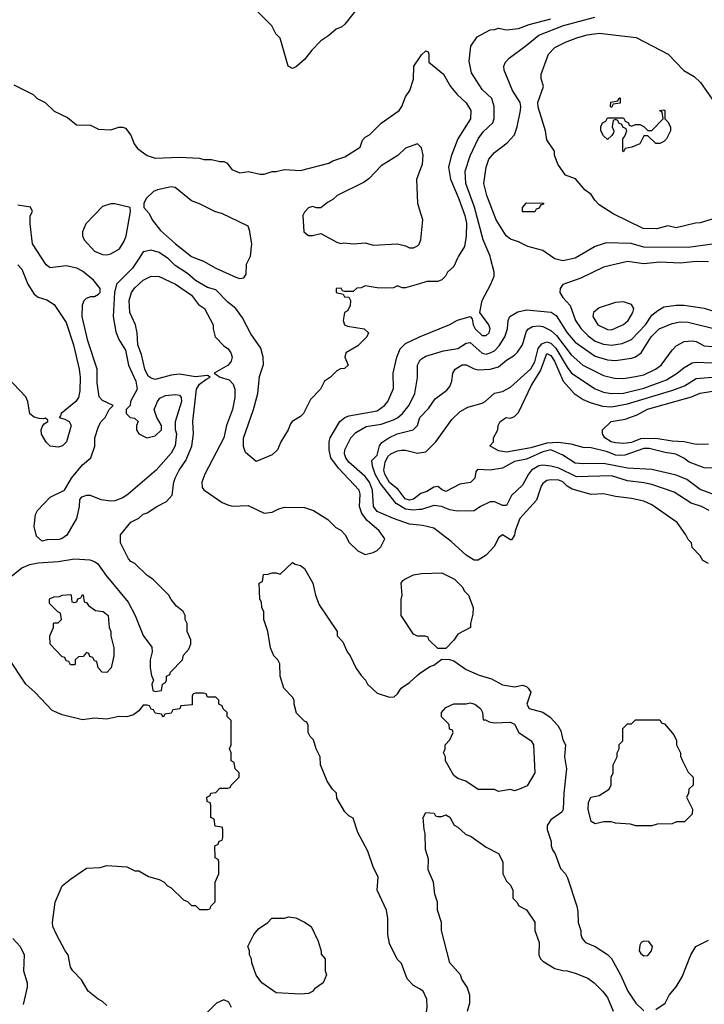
# Model space of a CAD drawing. Header units: inches. Extents: x 1793389 to 1900389, y 320802 to 470796.
# Tile 26 of 256: x 1838019 to 1841410, y 346304 to 351180. Entities that reach past the tile are written whole.
import ezdxf

# ---------------------------------------------------------------- set-up
doc = ezdxf.new("R2010")
doc.units = ezdxf.units.IN
doc.header["$MEASUREMENT"] = 0
for name, color, linetype in [('B8334', 7, 'Continuous'), ('B8335', 7, 'Continuous'), ('B8344', 7, 'Continuous'), ('B8345', 7, 'Continuous')]:
    doc.layers.add(name, color=color, linetype=linetype)

msp = doc.modelspace()

# ---------------------------------------------------------------- linework, layer by layer
at = {"layer": 'B8334', "color": 2}
for points, elevation in [([(1838010, 349966), (1838030, 349944.7), (1838059.1, 349870), (1838090, 349821), (1838110, 349806), (1838152.8, 349792.8), (1838190, 349770.7), (1838250, 349681), (1838285.5, 349570), (1838313, 349450), (1838318, 349410), (1838316.7, 349343.3), (1838310.5, 349310), (1838298, 349290), (1838224.7, 349230), (1838222, 349218), (1838214, 349210), (1838242.5, 349202.5), (1838264.7, 349190), (1838273.4, 349170), (1838250.8, 349090), (1838230.6, 349069.4), (1838210, 349064), (1838170, 349068.7), (1838150, 349088.7), (1838127.7, 349127.7), (1838126, 349150), (1838132.3, 349167.7), (1838140.9, 349179.1), (1838158, 349190), (1838158, 349198), (1838147.3, 349207.3), (1838136.9, 349203.1), (1838115.3, 349204.7), (1838091.6, 349211.6), (1838070, 349229.2), (1838059.6, 349290), (1838050, 349313.2), (1837957, 349410)], 202), ([(1838610.3, 350000), (1838578.4, 349950), (1838499, 349870), (1838489, 349830), (1838481.6, 349710), (1838494.9, 349634.9), (1838510, 349597.2), (1838543.7, 349543.7), (1838558, 349470), (1838594, 349390), (1838601.6, 349350), (1838568, 349290), (1838566, 349270), (1838546, 349250), (1838546, 349230), (1838566, 349210), (1838587.3, 349207.3), (1838606, 349190), (1838598, 349170), (1838598, 349150), (1838608.9, 349128.9), (1838649.3, 349109.3), (1838690, 349119), (1838722, 349150), (1838722, 349170), (1838698, 349210), (1838684.7, 349250), (1838701, 349290), (1838713.2, 349306.8), (1838741.3, 349318.7), (1838790, 349324.5), (1838810, 349320.9), (1838819.5, 349310), (1838820.5, 349290), (1838788.4, 349188.4), (1838788.4, 349151.6), (1838795.1, 349130), (1838789.5, 349070), (1838770, 349034), (1838695.1, 348950), (1838557.2, 348830), (1838530, 348813.4), (1838490, 348798), (1838470, 348795.5), (1838422.5, 348802.5), (1838370, 348824.7), (1838350, 348824.7), (1838324.7, 348815.3), (1838315.3, 348804.7), (1838314, 348770), (1838301.2, 348710), (1838253, 348627), (1838230, 348610.7), (1838214.2, 348605.8), (1838154.6, 348605.4), (1838130, 348598), (1838102, 348622), (1838091, 348670), (1838097.3, 348730), (1838106.8, 348750), (1838170, 348816), (1838241, 348850), (1838276, 348910), (1838330, 348975.3), (1838371.3, 349010), (1838390.9, 349069.1), (1838391.3, 349110), (1838410, 349166), (1838422, 349190), (1838442, 349210), (1838462, 349250), (1838482, 349270), (1838430, 349294.8), (1838412.8, 349312.8), (1838402.8, 349382.8), (1838402.4, 349450), (1838355.8, 349590), (1838328, 349710), (1838330.9, 349769.1), (1838338, 349790), (1838350, 349802), (1838371, 349809), (1838390, 349809.2), (1838410, 349822), (1838418, 349830), (1838418, 349850), (1838384.7, 349890), (1838330, 349934.8), (1838302, 349950), (1838250, 349961), (1838170, 349951), (1838150, 349966), (1838128.1, 350000)], 206), ([(1840000, 349872.8), (1839930, 349852), (1839912.7, 349852.7), (1839890, 349862), (1839870, 349852), (1839830, 349851.3), (1839790, 349852), (1839730, 349862), (1839710, 349852), (1839688.4, 349851.6), (1839670, 349834), (1839630, 349834), (1839618, 349838), (1839611.6, 349851.6), (1839586, 349850), (1839586, 349830), (1839622, 349822), (1839628.4, 349808.4), (1839650, 349806), (1839658, 349790), (1839656.4, 349763.6), (1839642, 349738), (1839628, 349730), (1839622, 349690), (1839628, 349670), (1839643.1, 349663.1), (1839726, 349650), (1839746, 349630), (1839738, 349610), (1839694, 349566), (1839635.3, 349530), (1839629, 349509), (1839646, 349470), (1839627.3, 349452.7), (1839608.4, 349451.6), (1839590, 349442), (1839558, 349410), (1839528.7, 349390), (1839508.7, 349350), (1839460.2, 349299.8), (1839424, 349230), (1839410, 349216), (1839368.9, 349191.1), (1839360.2, 349179.8), (1839349, 349150), (1839313.2, 349090), (1839295.3, 349050), (1839270, 349026), (1839190, 348992), (1839136.9, 349036.9), (1839127.1, 349067.1), (1839127.5, 349107.5), (1839177.3, 349250), (1839199.1, 349330), (1839207.1, 349412.9), (1839226.8, 349473.2), (1839225.5, 349510), (1839213.4, 349553.4), (1839164.1, 349624.1), (1839123.4, 349703.4), (1839090.4, 349750.4), (1839050, 349781), (1838990, 349842), (1838950, 349854), (1838890, 349888.2), (1838850, 349923.8), (1838790, 349963), (1838756.7, 349996.7), (1838751.8, 350000)], 206), ([(1838890.7, 350000), (1838930, 349984.9), (1838990, 349950.6), (1839090, 349906), (1839110, 349898), (1839130, 349902), (1839140.4, 349919.6), (1839142, 349970), (1839157, 350000)], 210), ([(1837954.5, 348405.5), (1838030, 348465.5), (1838070, 348482.4), (1838110, 348490.4), (1838210, 348497.1), (1838290.7, 348510.7), (1838366, 348506), (1838390, 348498), (1838406.4, 348486.4), (1838446, 348430), (1838556.7, 348296.7), (1838590.5, 348230.5), (1838630.6, 348130.6), (1838672.8, 348072.8), (1838674.8, 348050), (1838666, 348010), (1838666, 347970), (1838672.7, 347932.7), (1838682, 347910), (1838674, 347890), (1838678, 347858), (1838690, 347854), (1838722, 347858), (1838726, 347890), (1838742, 347898), (1838746, 347910), (1838746, 347930), (1838762, 347938), (1838766, 347950), (1838826, 348010), (1838830, 348034), (1838856.4, 348063.6), (1838866, 348090), (1838866, 348110), (1838848, 348150), (1838848, 348190), (1838838, 348210), (1838838, 348230), (1838828, 348250), (1838796.4, 348276.4), (1838769.1, 348309.1), (1838758, 348330), (1838678, 348410), (1838650, 348428), (1838590, 348488), (1838570, 348498), (1838558, 348510), (1838518, 348590), (1838518, 348630), (1838570, 348692), (1838610, 348711.3), (1838630, 348731), (1838650, 348738), (1838698, 348770), (1838745.6, 348794.4), (1838773.6, 348826.4), (1838782, 348890), (1838789, 348910), (1838809, 348950), (1838842, 348998), (1838871.9, 349068.1), (1838879.5, 349130), (1838876.2, 349190), (1838895.6, 349350), (1838910, 349374.8), (1838940.7, 349399.3), (1838962, 349410), (1838950, 349419), (1838890, 349411.5), (1838810, 349425.1), (1838770, 349419.6), (1838690, 349398.4), (1838670, 349404.5), (1838655.3, 349415.3), (1838638.4, 349450), (1838622, 349522), (1838604.5, 349570), (1838600.9, 349630), (1838592.3, 349670), (1838565.1, 349730), (1838561.3, 349790), (1838573.6, 349830), (1838590, 349853), (1838630, 349890.6), (1838670, 349910.7), (1838710, 349908), (1838790.8, 349870), (1838870, 349815.5), (1838904, 349770), (1838934, 349750), (1838977.3, 349670), (1838977.3, 349650), (1838986.8, 349610), (1839030, 349564.7), (1839051.3, 349550), (1839064.7, 349530), (1839071.3, 349510), (1839066, 349490), (1839051, 349470), (1838982, 349430), (1839012, 349410), (1839057, 349397), (1839076.1, 349376.1), (1839084.9, 349350), (1839084.9, 349310), (1839073.4, 349250), (1839044, 349170), (1839030.6, 349110), (1838936, 348930), (1838922, 348890), (1838923.6, 348863.6), (1838931.6, 348851.6), (1839022, 348790), (1839050, 348778), (1839071.1, 348771.1), (1839150, 348774.8), (1839230, 348736), (1839270, 348741), (1839302, 348758), (1839330, 348766), (1839430, 348764.7), (1839474, 348750), (1839545.4, 348705.4), (1839585.4, 348665.4), (1839610, 348652), (1839632, 348630), (1839651.6, 348591.6), (1839694, 348550), (1839730, 348532), (1839770, 348542), (1839790, 348552), (1839808, 348570), (1839828, 348610), (1839799, 348650), (1839740.1, 348700.1), (1839714.3, 348734.3), (1839702, 348770), (1839706, 348830), (1839700.9, 348850), (1839598.7, 348958.7), (1839560.5, 349010), (1839551.6, 349050), (1839551.8, 349090), (1839557, 349110), (1839604.5, 349190), (1839629.3, 349210), (1839650, 349218.4), (1839790, 349243.8), (1839826, 349270), (1839842.7, 349290), (1839870, 349354), (1839869.3, 349430), (1839887.3, 349510), (1839903.7, 349550), (1839930, 349576.3), (1839993.1, 349606.9), (1840000, 349609.7)], 202), ([(1840000, 348676.5), (1839950, 348682), (1839870, 348709.6), (1839790, 348745.1), (1839771.8, 348770), (1839767.1, 348850), (1839752.3, 348890), (1839730, 348918.9), (1839649.6, 348990), (1839634.5, 349010), (1839627.3, 349030), (1839629.7, 349050.3), (1839659.5, 349110), (1839683.5, 349136.5), (1839734.5, 349165.5), (1839810, 349177.6), (1839870, 349198.4), (1839891, 349209), (1839914.5, 349230), (1839947.9, 349272.1), (1839977, 349330), (1839989.3, 349409.3), (1839989.4, 349470), (1839999, 349490), (1840000, 349491)], 198), ([(1840000, 348754.2), (1839968.6, 348751.4), (1839930, 348756.9), (1839884.4, 348784.4), (1839805.1, 348885.1), (1839780.5, 348930), (1839766, 348970), (1839763.1, 348996.9), (1839790, 349024.7), (1839802, 349070), (1839813.6, 349086.4), (1839848, 349110), (1839888.7, 349130), (1839968, 349150), (1839988.7, 349170), (1840000, 349206.2)], 194), ([(1840000, 348829.6), (1839970, 348806), (1839950, 348800.8), (1839928.4, 348808.4), (1839894.2, 348854.2), (1839850, 348888.4), (1839827.7, 348930), (1839823.5, 348950), (1839828.8, 348990), (1839843.3, 349016.7), (1839856.9, 349030), (1839890, 349045.3), (1839910, 349048.9), (1839930, 349048.8), (1839990, 349033.7), (1840000, 349035.3)], 190), ([(1840000, 346380.5), (1839970, 346398), (1839938, 346430), (1839910, 346506), (1839888.4, 346528.4), (1839850, 346606), (1839842, 346650), (1839842, 346730), (1839835.3, 346770), (1839788.9, 346868.9), (1839794.6, 346934.6), (1839770, 346986), (1839743.1, 347063.1), (1839694.6, 347154.6), (1839670, 347226), (1839650, 347238), (1839630, 347258), (1839590, 347326), (1839588, 347350), (1839568, 347370), (1839542, 347410), (1839508.7, 347490), (1839508, 347530), (1839488, 347570), (1839474, 347614), (1839458, 347630), (1839448, 347650), (1839447.3, 347687.3), (1839442, 347702), (1839430, 347706), (1839390, 347746), (1839378, 347790), (1839378, 347810), (1839370, 347826), (1839328, 347870), (1839308.7, 347930), (1839308, 347990), (1839298, 348010), (1839278, 348030), (1839262, 348070), (1839248.7, 348150), (1839228.7, 348210), (1839228.4, 348248.4), (1839218, 348270), (1839216.4, 348296.4), (1839208, 348310), (1839206, 348390), (1839222, 348398), (1839227.3, 348432.7), (1839250, 348434), (1839270, 348442), (1839290, 348442), (1839310, 348434), (1839370, 348492), (1839383.6, 348483.6), (1839410, 348478), (1839430, 348462), (1839471.3, 348390), (1839484.7, 348330), (1839502, 348282), (1839590.9, 348150.9), (1839592, 348130), (1839619.8, 348099.8), (1839641, 348050), (1839656, 348030), (1839684.7, 347970), (1839710, 347932), (1839732, 347910), (1839742, 347890), (1839790, 347844.7), (1839850, 347824.7), (1839873.6, 347826.4), (1839890, 347842), (1839908.7, 347870), (1839950, 347898.8), (1839987.2, 347932.8), (1840000, 347942)], 198), ([(1840000, 348127.8), (1839990, 348128), (1839970, 348138), (1839908.7, 348230), (1839908.4, 348308.4), (1839914, 348330), (1839908.7, 348390), (1839916.4, 348403.6), (1839926, 348410), (1839970, 348431.3), (1840000, 348436.3)], 198), ([(1838450, 346298), (1838430, 346318), (1838408, 346330), (1838358, 346370), (1838325.6, 346425.6), (1838282, 346470), (1838270, 346488), (1838259, 346550), (1838244, 346570), (1838202, 346650), (1838184, 346690), (1838182, 346710), (1838194, 346810), (1838229.3, 346890.7), (1838270, 346924.7), (1838350, 346978), (1838418, 346982), (1838450, 346991.3), (1838550, 346984.7), (1838590, 346966), (1838610, 346964.7), (1838656.9, 346936.9), (1838710, 346922), (1838734, 346910), (1838751.6, 346891.6), (1838770, 346882), (1838830, 346822), (1838850, 346814), (1838870, 346794), (1838890, 346794), (1838910, 346774), (1838950, 346774), (1838962, 346778), (1838966, 346790), (1838987.3, 346812.7), (1838988, 346910), (1839006, 346950), (1839006, 347010), (1839002, 347022), (1838988, 347030), (1838986, 347090), (1839002, 347098), (1839007.3, 347112.7), (1839022, 347118), (1839026, 347130), (1839026, 347170), (1839022, 347182), (1838987.3, 347187.3), (1838982, 347222), (1838966, 347230), (1838966, 347290), (1838962, 347302), (1838948.4, 347308.4), (1838946, 347330), (1838962, 347338), (1838966, 347350), (1838990, 347354), (1839010, 347374), (1839050, 347374), (1839062, 347378), (1839066, 347390), (1839106, 347430), (1839106, 347450), (1839086, 347470), (1839082, 347502), (1839066, 347510), (1839066, 347550), (1839058, 347570), (1839066, 347590), (1839066, 347710), (1839046, 347730), (1839046, 347750), (1839027.3, 347767.3), (1839022, 347782), (1839006, 347790), (1839006, 347810), (1838990, 347826), (1838950, 347826), (1838942, 347842), (1838930, 347846), (1838890, 347846), (1838878, 347842), (1838874, 347830), (1838872.7, 347787.3), (1838818, 347782), (1838812.7, 347767.3), (1838778, 347762), (1838770, 347746), (1838738, 347742), (1838730, 347726), (1838722, 347742), (1838690, 347746), (1838682, 347762), (1838670, 347766), (1838662, 347782), (1838650, 347786), (1838630, 347786), (1838610, 347758), (1838582, 347738), (1838550, 347728.7), (1838510, 347729), (1838450, 347717.2), (1838390, 347721.2), (1838330, 347713.2), (1838230, 347737.2), (1838180.1, 347760.1), (1838094, 347850), (1838049.5, 347889.5), (1837962.5, 348022.5)], 202), ([(1837984.7, 346630), (1838021, 346590), (1838041, 346550), (1838038.8, 346470), (1838056, 346410), (1838056, 346390), (1838036.8, 346303.2)], 202), ([(1839068.9, 346288.9), (1839054.6, 346314.6), (1839030, 346326), (1838994, 346310), (1838950, 346266)], 202)]:
    msp.add_lwpolyline(points, dxfattribs=dict(at, elevation=elevation))
at = {"layer": 'B8334', "color": 2, "elevation": 198}
for points in [[(1838450, 347948), (1838428, 347950), (1838408, 347970), (1838402, 348002), (1838390, 348006), (1838382, 348022), (1838367.3, 348027.3), (1838362, 348042), (1838350, 348046), (1838332.7, 348027.3), (1838310, 348026), (1838294, 348010), (1838294, 347990), (1838290, 347986), (1838270, 347986), (1838262, 348002), (1838250, 348006), (1838242, 348022), (1838230, 348026), (1838170, 348088), (1838168, 348130), (1838186, 348170), (1838186, 348190), (1838190, 348194), (1838210, 348194), (1838226, 348210), (1838222, 348242), (1838207.3, 348247.3), (1838166, 348290), (1838166, 348310), (1838170, 348314), (1838190, 348322), (1838216.4, 348323.6), (1838230, 348331.3), (1838270, 348334), (1838274, 348330), (1838278, 348298), (1838290, 348294), (1838302, 348298), (1838307.3, 348312.7), (1838322, 348318), (1838330, 348334), (1838334, 348330), (1838338, 348298), (1838350, 348294), (1838359.6, 348279.6), (1838395.3, 348255.3), (1838432, 348250), (1838458, 348230), (1838462, 348170), (1838471.1, 348151.1), (1838471.3, 348130), (1838484.7, 348070), (1838484.7, 348030), (1838472, 347970)], [(1839410, 346355.3), (1839290, 346362), (1839218, 346410), (1839190, 346448), (1839168.7, 346510), (1839168, 346530), (1839158, 346550), (1839158, 346570), (1839148.7, 346590), (1839178, 346650), (1839202, 346678), (1839248, 346710), (1839268.4, 346731.6), (1839330, 346731.3), (1839350, 346738), (1839387.3, 346732.7), (1839430, 346712), (1839462, 346690), (1839496.9, 346616.9), (1839512.7, 346567.3), (1839512.7, 346552.7), (1839532, 346530), (1839531.3, 346470), (1839538, 346450), (1839522, 346410), (1839479.6, 346380.4), (1839470, 346368), (1839450, 346358)]]:
    msp.add_lwpolyline(points, close=True, dxfattribs=at)
at = {"layer": 'B8335', "color": 2}
for points, elevation in [([(1839705.4, 351254.6), (1839630, 351158), (1839614.4, 351145.6), (1839586.4, 351133.6), (1839550, 351102), (1839510, 351075.3), (1839466, 351030), (1839430, 350984), (1839390, 350948), (1839370, 350938), (1839348.7, 350950), (1839308.9, 351088.9), (1839288, 351110), (1839268, 351150), (1839188, 351230)], 202), ([(1837990, 350858), (1838086, 350810), (1838106, 350790), (1838146, 350770), (1838190, 350728), (1838256.4, 350696.4), (1838300.4, 350660.4), (1838370, 350658), (1838410, 350638), (1838470, 350635.3), (1838510, 350648.7), (1838530, 350648.7), (1838543.1, 350643.1), (1838569.2, 350609.2), (1838585.6, 350565.6), (1838602, 350542), (1838650, 350508.7), (1838690, 350495.3), (1838810, 350499), (1838910, 350495.3), (1838931.1, 350488.9), (1838968.4, 350488.4), (1839010, 350478), (1839030, 350478), (1839046, 350470), (1839070, 350438), (1839110, 350422), (1839152, 350428), (1839210, 350415.3), (1839230, 350415.3), (1839270, 350428.7), (1839290, 350428.7), (1839330, 350438), (1839410, 350434), (1839550.7, 350469.3), (1839570, 350482), (1839630, 350502), (1839704.7, 350550), (1839716.9, 350583.1), (1839730, 350598), (1839752, 350610), (1839810, 350668.7), (1839898, 350730), (1839911.3, 350750), (1839930, 350798), (1839950.7, 350829.3), (1839970, 350886), (1839971.3, 350950), (1840000, 350991.5)], 206), ([(1840000, 350556), (1839990, 350566), (1839930, 350544), (1839892.8, 350507.2), (1839810, 350457.2), (1839750, 350394), (1839724.5, 350375.5), (1839592, 350310), (1839570.6, 350289.4), (1839544.5, 350275.5), (1839510, 350248), (1839490, 350248), (1839470, 350255.3), (1839450, 350248), (1839430, 350228), (1839421, 350210), (1839426, 350130), (1839450, 350111.3), (1839470, 350111.3), (1839510, 350122), (1839590, 350078), (1839610, 350072), (1839624, 350076), (1839670, 350071.3), (1839730, 350076), (1839770, 350064.7), (1839890, 350070.8), (1839930, 350061), (1839950, 350051), (1839970, 350051), (1839990, 350061), (1839999, 350070), (1840000, 350073.2)], 210), ([(1840000, 350241.5), (1839991.6, 350270), (1839986, 350390), (1840000, 350426.6)], 210), ([(1839157, 350000), (1839162, 350010), (1839168.7, 350070), (1839158, 350138), (1839150, 350158), (1839020.2, 350220.2), (1838989.4, 350229.4), (1838909.3, 350269.3), (1838870, 350282.7), (1838790, 350349.3), (1838770, 350353.2), (1838701.4, 350338.6), (1838682, 350330), (1838645.4, 350294.6), (1838634, 350270), (1838634, 350250), (1838661, 350221), (1838674.8, 350190), (1838717.3, 350137.3), (1838790.3, 350070.3), (1838870, 350008), (1838890.7, 350000)], 210), ([(1838128.1, 350000), (1838083, 350070), (1838070.8, 350170), (1838071.3, 350208.7), (1838082, 350230), (1838072.7, 350252.7), (1838010, 350262)], 206), ([(1838751.8, 350000), (1838710, 350027.7), (1838670, 350039.1), (1838630, 350030.8), (1838610.3, 350000)], 206)]:
    msp.add_lwpolyline(points, dxfattribs=dict(at, elevation=elevation))
at = {"layer": 'B8335', "color": 2, "elevation": 210}
msp.add_lwpolyline([(1838490, 350268.7), (1838470, 350268.7), (1838430, 350255.3), (1838346, 350170), (1838330.8, 350130), (1838330.8, 350110), (1838338.8, 350090), (1838390, 350034), (1838430, 350018), (1838450, 350016.3), (1838470, 350020.7), (1838514, 350046), (1838536.6, 350083.4), (1838546.6, 350110), (1838568, 350230), (1838566, 350250)], close=True, dxfattribs=at)
at = {"layer": 'B8344', "color": 2}
for points, elevation in [([(1840188.3, 350000), (1840170, 349958), (1840138, 349930), (1840128.9, 349911.1), (1840110, 349892), (1840090, 349884.7), (1840036.4, 349883.6), (1840000, 349872.8)], 206), ([(1840000, 349609.7), (1840150, 349670.8), (1840187.5, 349692.5), (1840250, 349711), (1840259.8, 349699.8), (1840265.5, 349670), (1840275.5, 349650), (1840310, 349617.3), (1840330, 349616), (1840344, 349630), (1840349.2, 349650), (1840342.7, 349670), (1840298, 349730), (1840309.6, 349790.4), (1840352.3, 349870), (1840369.2, 349910), (1840369.2, 349930), (1840351.8, 350000)], 202), ([(1840771.1, 350000), (1840770, 349999.3), (1840710, 349987), (1840670, 349997), (1840665.5, 350000)], 198), ([(1841430, 349981.3), (1841370, 349983), (1841290, 349974.7), (1841190, 349980.5), (1841110, 349971.8), (1841030, 349982.9), (1840910, 349954.5), (1840798.8, 349901.2), (1840710, 349868.7), (1840696, 349850), (1840694.8, 349830), (1840710, 349804.7), (1840745.8, 349765.8), (1840772.4, 349690), (1840799.3, 349650), (1840834.8, 349614.8), (1840870, 349588.7), (1840910, 349573.4), (1840950, 349568.7), (1841003.5, 349576.5), (1841050, 349597.1), (1841118.4, 349670), (1841150, 349717.3), (1841179.1, 349740.9), (1841210, 349758), (1841270, 349766.7), (1841310, 349766.4), (1841410, 349752.7), (1841450, 349738)], 202), ([(1840000, 349491), (1840010, 349501), (1840030, 349514), (1840118.7, 349541.3), (1840190, 349552.7), (1840230, 349579.1), (1840250, 349582), (1840310, 349528.5), (1840330, 349523.7), (1840350, 349530.3), (1840370, 349541.3), (1840394.1, 349565.9), (1840422.4, 349610), (1840435.1, 349650), (1840438.4, 349690), (1840446.6, 349710), (1840486.2, 349733.8), (1840530, 349743.1), (1840651.5, 349731.6), (1840675.8, 349715.8), (1840730.4, 349630), (1840770, 349583.8), (1840870, 349514.9), (1840930, 349496.4), (1840970, 349492.4), (1841050, 349503.8), (1841070, 349510.5), (1841098, 349530), (1841147.3, 349610), (1841187, 349650), (1841250, 349676.4), (1841290, 349684.4), (1841330, 349683.1), (1841470, 349648.5)], 198), ([(1840000, 349206.2), (1840001.2, 349210), (1840044.4, 349255.6), (1840076.3, 349303.7), (1840134.5, 349345.5), (1840150, 349364.7), (1840159.3, 349390), (1840165.2, 349430), (1840175.3, 349450), (1840210, 349470.6), (1840230, 349470.6), (1840270, 349450.7), (1840290, 349447.3), (1840350, 349450.5), (1840390, 349460.7), (1840430, 349494), (1840470, 349518.8), (1840485.4, 349534.6), (1840509.3, 349570), (1840530, 349638), (1840539, 349650), (1840558.6, 349661.4), (1840590, 349664), (1840610, 349660.7), (1840650, 349641.6), (1840677.3, 349617.3), (1840750, 349520.4), (1840809.1, 349469.1), (1840910, 349418), (1840964.7, 349404.7), (1841010, 349404.4), (1841070, 349412.7), (1841110, 349422.4), (1841169, 349450), (1841196, 349470), (1841250, 349544.7), (1841270, 349564.7), (1841310, 349586), (1841350, 349590.8), (1841370, 349586.8), (1841410, 349564.9), (1841450, 349561.6)], 194), ([(1840000, 349035.3), (1840030, 349040.3), (1840080.9, 349090), (1840158.9, 349201.1), (1840200.1, 349239.9), (1840238.8, 349261.2), (1840310, 349281.6), (1840325.2, 349290), (1840370, 349330.8), (1840410, 349338.8), (1840450, 349360.7), (1840550, 349450.7), (1840570, 349486.8), (1840587.4, 349552.6), (1840605.4, 349574.6), (1840630, 349584.4), (1840650, 349579), (1840674.6, 349554.6), (1840730, 349459.3), (1840753, 349430), (1840870, 349352.4), (1840910, 349335.8), (1840950, 349328.7), (1841010, 349330.3), (1841110, 349356), (1841223.3, 349396.7), (1841276, 349430), (1841310, 349458), (1841350, 349480.4), (1841370, 349484.4), (1841450, 349481.3)], 190), ([(1841450, 348959), (1841410, 348961.2), (1841335.3, 348990), (1841309.4, 349009.4), (1841269.3, 349029.3), (1841216.6, 349036.6), (1841136.8, 349056.8), (1841110, 349056.1), (1841015.8, 349024.2), (1840990, 349021.8), (1840970, 349023.8), (1840930, 349040.8), (1840850, 349059.7), (1840810, 349061.7), (1840750, 349079.2), (1840686.9, 349086.9), (1840630, 349083.2), (1840550, 349059.7), (1840430, 349039.3), (1840390, 349045.2), (1840348, 349070), (1840366, 349090), (1840366, 349110), (1840388, 349150), (1840388.7, 349170), (1840399, 349190), (1840428, 349210), (1840450, 349207.3), (1840470, 349214.8), (1840490, 349234.8), (1840554.5, 349370), (1840598.6, 349441.4), (1840630, 349527.3), (1840650, 349517.1), (1840667.2, 349490), (1840710.2, 349390.2), (1840764.9, 349330), (1840810, 349299.3), (1840844.2, 349284.2), (1840906.4, 349266.4), (1840950, 349262.6), (1841030, 349277.4), (1841254.9, 349345.1), (1841312.1, 349367.9), (1841370, 349403.8), (1841468.1, 349411.9)], 186), ([(1841430, 349078.7), (1841370, 349076.9), (1841310, 349089.7), (1841250, 349093.3), (1841170, 349106.9), (1841094.4, 349105.6), (1841050, 349087), (1841010, 349082), (1840970, 349085.2), (1840948, 349090), (1840918, 349110), (1840906, 349130), (1840906, 349150), (1840948, 349190), (1841018, 349202), (1841077, 349223), (1841128.3, 349251.7), (1841347, 349313), (1841390, 349330.4), (1841492.5, 349347.5)], 182), ([(1841510, 348809.4), (1841390, 348854), (1841322.8, 348902.8), (1841270, 348925.6), (1841150, 348953.6), (1841030, 348959.6), (1840910, 348982.9), (1840810, 348980.9), (1840770, 348985.1), (1840710, 349024.5), (1840649.7, 349049.7), (1840610, 349040.3), (1840530, 349004.4), (1840470, 348992.2), (1840410, 348959.5), (1840349.1, 348949.1), (1840287.3, 348952.7), (1840278, 348942), (1840274, 348910), (1840251.7, 348888.3), (1840199.9, 348880.1), (1840130, 348844.2), (1840111.5, 348851.5), (1840090, 348869.5), (1840070, 348864.7), (1840035.3, 348844.7), (1840005.8, 348834.2), (1840000, 348829.6)], 190), ([(1841434, 348750), (1841395.3, 348770), (1841345.6, 348785.6), (1841261.2, 348841.2), (1841150, 348878.4), (1841110, 348887.6), (1841030, 348896.3), (1840950, 348921.3), (1840777, 348917), (1840690, 348959.1), (1840650.4, 348969.6), (1840610, 348974), (1840590, 348971.8), (1840554.8, 348950), (1840538.8, 348930), (1840510, 348875.3), (1840455.5, 348824.5), (1840430, 348775.3), (1840410, 348774), (1840372.1, 348792.1), (1840350, 348792.7), (1840302, 348770), (1840270, 348748.7), (1840186.3, 348746.3), (1840150, 348753.2), (1840108, 348770), (1840070, 348774.5), (1840010, 348755.1), (1840000, 348754.2)], 194), ([(1841430, 348488), (1841402, 348502), (1841390, 348526), (1841350, 348566), (1841346, 348590), (1841330, 348606), (1841318, 348630), (1841275.3, 348690), (1841150, 348778), (1841110, 348795.6), (1841050, 348809.5), (1840970, 348818.4), (1840910, 348832.7), (1840850, 348829.3), (1840755.6, 348855.6), (1840731, 348871), (1840710, 348891.6), (1840690, 348900.7), (1840650, 348901.6), (1840630, 348898.4), (1840610, 348883.7), (1840601.3, 348870), (1840578.3, 348801.7), (1840495.5, 348710), (1840472.4, 348650), (1840470, 348628), (1840454.8, 348605.2), (1840450, 348604), (1840410, 348629), (1840390, 348615.3), (1840370, 348574), (1840330, 348529), (1840290, 348504), (1840270, 348504), (1840230, 348528.7), (1840156.6, 348596.6), (1840070, 348662.7), (1840014.9, 348674.9), (1840000, 348676.5)], 198), ([(1840000, 348436.3), (1840010, 348438), (1840110, 348442), (1840172, 348410), (1840210, 348372), (1840222, 348350), (1840242, 348330), (1840264.7, 348270), (1840263.6, 348236.4), (1840252, 348190), (1840252, 348170), (1840190, 348138), (1840170, 348108), (1840130, 348066), (1840090, 348066), (1840046, 348110), (1840042, 348122), (1840027.3, 348127.3), (1840000, 348127.8)], 198), ([(1840000, 347942), (1840050, 347978), (1840070, 347984.7), (1840110, 348014), (1840147.3, 348012.7), (1840170, 348004.7), (1840230, 347962.8), (1840295.2, 347935.2), (1840356.7, 347916.7), (1840410, 347887.3), (1840470, 347877.3), (1840510, 347884.7), (1840530, 347878), (1840538, 347870), (1840551, 347850), (1840531, 347790), (1840542.8, 347770), (1840610, 347750.7), (1840646.6, 347726.6), (1840684.9, 347684.9), (1840698.8, 347658.8), (1840710, 347614), (1840722, 347590), (1840717.3, 347530), (1840727.7, 347470), (1840714.8, 347350), (1840711.3, 347270), (1840703.6, 347256.4), (1840650, 347218), (1840631.3, 347190), (1840631.3, 347170), (1840651.3, 347110), (1840651.3, 347090), (1840658, 347070), (1840671.3, 347050), (1840696.9, 346976.9), (1840722, 346950), (1840732, 346930), (1840778, 346790), (1840783.6, 346763.6), (1840784.7, 346710), (1840798, 346670), (1840798, 346650), (1840804.7, 346630), (1840822, 346610), (1840870, 346591), (1840930, 346551), (1840950, 346531), (1840995.5, 346450), (1841030.8, 346370), (1841071.3, 346310), (1841110, 346271.3)], 198), ([(1840237.2, 346270), (1840249.1, 346310.9), (1840249, 346350), (1840235.3, 346390), (1840209.3, 346429.3), (1840202, 346450), (1840149.2, 346510), (1840109, 346670), (1840109, 346710), (1840089, 346770), (1840088.7, 346810), (1840075.3, 346850), (1840068.7, 346908.7), (1840042, 346970), (1840043.1, 347023.1), (1840028.9, 347071.1), (1840028, 347150), (1840022, 347170), (1840018, 347230), (1840030, 347254), (1840071.6, 347251.6), (1840078, 347238), (1840090, 347234), (1840110, 347234), (1840130, 347242), (1840150, 347232), (1840171.6, 347191.6), (1840190, 347182), (1840226.4, 347146.4), (1840255.3, 347135.3), (1840330, 347082), (1840391.1, 347051.1), (1840412, 347010), (1840412, 346950), (1840430, 346914), (1840450, 346894), (1840462, 346870), (1840462, 346830), (1840482, 346810), (1840491.6, 346791.6), (1840530, 346772), (1840570.7, 346710.7), (1840571.3, 346670), (1840591.3, 346610), (1840591, 346550), (1840598, 346530), (1840610, 346518), (1840670, 346481), (1840710, 346471), (1840730, 346470.8), (1840770, 346458.8), (1840833.2, 346433.2), (1840864.7, 346410), (1840906, 346370), (1840930, 346338), (1840958.8, 346270)], 194), ([(1841170, 346278), (1841215.3, 346310), (1841235.3, 346350), (1841270, 346391.3), (1841300.2, 346439.8), (1841344, 346550), (1841368, 346590), (1841430, 346622)], 198), ([(1840000, 346217.8), (1840014.6, 346225.4), (1840034.6, 346265.4), (1840038, 346290), (1840035.3, 346330), (1840018, 346370), (1840000, 346380.5)], 198)]:
    msp.add_lwpolyline(points, dxfattribs=dict(at, elevation=elevation))
for points, elevation in [([(1841010, 349783.7), (1840970, 349780.7), (1840890, 349754), (1840860.7, 349730), (1840857.3, 349710), (1840882.8, 349670), (1840930, 349645.5), (1840950, 349644.9), (1841010, 349670.7), (1841032.7, 349690), (1841056, 349730), (1841061.2, 349750), (1841048.7, 349770)], 206), ([(1840314, 347714), (1840326, 347714), (1840343.6, 347703.6), (1840370, 347698), (1840450, 347702), (1840470, 347692), (1840492, 347650), (1840552, 347610), (1840564.7, 347590), (1840571, 347450), (1840533.2, 347386.8), (1840490, 347368.7), (1840470, 347362), (1840450, 347368), (1840390, 347358), (1840370, 347368), (1840290, 347368.7), (1840228.9, 347408.9), (1840190, 347422), (1840170, 347438), (1840128.7, 347510), (1840128, 347530), (1840118, 347550), (1840126, 347570), (1840126, 347590), (1840150, 347614), (1840166, 347650), (1840162, 347662), (1840147.3, 347667.3), (1840146, 347690), (1840108.4, 347728.4), (1840108, 347750), (1840130, 347774), (1840170, 347792), (1840230, 347792), (1840250, 347798), (1840274, 347790), (1840302, 347770), (1840311.3, 347750)], 194), ([(1841150, 347188), (1841071.6, 347188.4), (1841043.6, 347196.4), (1840970, 347202), (1840948.4, 347208.4), (1840911.6, 347208.4), (1840870, 347198), (1840849.2, 347210), (1840835.3, 347270), (1840836.4, 347303.6), (1840848, 347330), (1840890, 347338), (1840938, 347370), (1840948.4, 347391.6), (1840948.7, 347430), (1840958, 347450), (1840958, 347490), (1840978, 347530), (1840978, 347550), (1840988, 347570), (1840988.4, 347591.6), (1841006, 347610), (1841006, 347670), (1841030, 347694), (1841050, 347694), (1841070, 347714), (1841190, 347714), (1841198, 347698), (1841212.7, 347692.7), (1841259.6, 347639.6), (1841271.6, 347611.6), (1841272, 347590), (1841292, 347550), (1841292.7, 347532.7), (1841302, 347510), (1841330, 347454), (1841354, 347430), (1841354, 347390), (1841334, 347370), (1841331.6, 347348.4), (1841322, 347330), (1841352, 347270), (1841350, 347246), (1841311.6, 347208.4), (1841272.7, 347207.3), (1841250, 347198), (1841176.4, 347196.4)], 198), ([(1841110, 346617.2), (1841098, 346610), (1841090, 346598), (1841086.8, 346570), (1841095.3, 346555.3), (1841110, 346544.7), (1841130, 346546), (1841148.7, 346570), (1841154, 346590), (1841134.8, 346614.8)], 202)]:
    msp.add_lwpolyline(points, close=True, dxfattribs=dict(at, elevation=elevation))
at = {"layer": 'B8345', "color": 2}
for points, elevation in [([(1840351.8, 350000), (1840349.3, 350010), (1840315.1, 350090), (1840272.3, 350252.3), (1840229.6, 350370), (1840225.1, 350430), (1840250, 350506), (1840290, 350591), (1840315.1, 350624.9), (1840362, 350670), (1840368.9, 350691.1), (1840369.2, 350750), (1840357.2, 350790), (1840310, 350834), (1840257.5, 350917.5), (1840245.6, 350974.4), (1840253.2, 351050), (1840284.5, 351095.5), (1840350, 351131), (1840370, 351131.3), (1840390, 351138), (1840430.9, 351130.9), (1840490, 351137.3), (1840542.6, 351157.4), (1840650, 351184.9)], 202), ([(1840665.5, 350000), (1840610, 350037), (1840536.6, 350056.6), (1840490, 350081.2), (1840450, 350093.2), (1840429.2, 350110), (1840379.3, 350190), (1840332.3, 350310), (1840318, 350370), (1840329.4, 350450), (1840342.7, 350490), (1840370, 350522.8), (1840434, 350570), (1840469.2, 350610), (1840483.7, 350650), (1840499.6, 350730), (1840502, 350750), (1840498, 350770), (1840459.5, 350830), (1840419.3, 350930), (1840417.2, 350950), (1840425.2, 350970), (1840444, 350990), (1840528.1, 351051.9), (1840590, 351104.4), (1840712.5, 351152.5), (1840867.2, 351192.8)], 198), ([(1841470, 350199), (1841390, 350175.3), (1841366.4, 350173.6), (1841270, 350149.4), (1841230, 350159), (1841175.2, 350144.8), (1841107.2, 350147.2), (1840958.6, 350218.6), (1840890, 350264), (1840867.2, 350287.2), (1840850, 350314), (1840818.6, 350338.6), (1840772, 350392), (1840722, 350410), (1840684.7, 350464.7), (1840668.7, 350510), (1840668, 350530), (1840630, 350586), (1840624, 350630), (1840586.7, 350746.7), (1840585.1, 350770), (1840614, 350850), (1840602, 350890), (1840602, 350910), (1840639, 351010), (1840670, 351042.8), (1840722, 351070), (1840778, 351090), (1840830, 351104.9), (1840890, 351113), (1841072.3, 351092.3), (1841231, 351010), (1841308.1, 350928.1), (1841359.9, 350899.9), (1841391, 350870), (1841461, 350770)], 194), ([(1840000, 350991.5), (1840010, 351006), (1840030, 351026), (1840042, 351022), (1840046, 351010), (1840046, 350970), (1840119, 350910), (1840152.7, 350850), (1840185.2, 350810), (1840230, 350769.3), (1840253.3, 350730), (1840251.5, 350690), (1840189.5, 350590), (1840155.9, 350504.1), (1840143.6, 350450), (1840152.8, 350390), (1840194.1, 350294.1), (1840223.5, 350210), (1840232.1, 350172.1), (1840231.1, 350108.9), (1840222.5, 350057.5), (1840192.7, 350010), (1840188.3, 350000)], 206), ([(1840000, 350426.6), (1840014.8, 350465.2), (1840017.2, 350510), (1840010, 350546), (1840000, 350556)], 210), ([(1840000, 350073.2), (1840005.2, 350090), (1840015.1, 350190), (1840000, 350241.5)], 210), ([(1841450.4, 350069.6), (1841330, 350051.8), (1841110, 350053.6), (1841048.1, 350071.9), (1840924.5, 350075.5), (1840870, 350057.2), (1840771.1, 350000)], 198)]:
    msp.add_lwpolyline(points, dxfattribs=dict(at, elevation=elevation))
for points, elevation in [([(1840950, 350746), (1840946, 350750), (1840947.3, 350772.7), (1840982, 350778), (1840986, 350790), (1840992.7, 350792.7), (1840992.7, 350767.3), (1840958, 350762)], 190), ([(1841170, 350568), (1841130, 350606), (1841110, 350606), (1841090, 350566), (1841051.6, 350548.4), (1841018, 350542), (1841010, 350526), (1841006, 350530), (1841006, 350590), (1841016.4, 350603.6), (1841026, 350630), (1841022, 350642), (1841007.3, 350647.3), (1841002, 350662), (1840987.3, 350667.3), (1840982, 350682), (1840970, 350686), (1840958, 350682), (1840954, 350650), (1840962, 350630), (1840959.6, 350620.4), (1840952.7, 350607.3), (1840930, 350588), (1840910, 350606), (1840898, 350630), (1840898, 350650), (1840906, 350670), (1840922, 350678), (1840930, 350694), (1841010, 350694), (1841018, 350678), (1841034, 350670), (1841038, 350658), (1841050, 350654), (1841070, 350662), (1841090, 350662), (1841110, 350652), (1841130, 350632), (1841150, 350632), (1841206, 350690), (1841202, 350722), (1841188, 350730), (1841210, 350734), (1841214, 350730), (1841214, 350690), (1841230, 350674), (1841242, 350650), (1841242, 350630), (1841222, 350590), (1841210, 350578), (1841190, 350568)], 190), ([(1840510, 350228.7), (1840508.9, 350251.1), (1840530, 350274), (1840612.7, 350272.7), (1840612.7, 350267.3), (1840598, 350262), (1840592.7, 350247.3), (1840578, 350242), (1840570, 350228.7)], 194)]:
    msp.add_lwpolyline(points, close=True, dxfattribs=dict(at, elevation=elevation))

doc.saveas('drawing.dxf')
